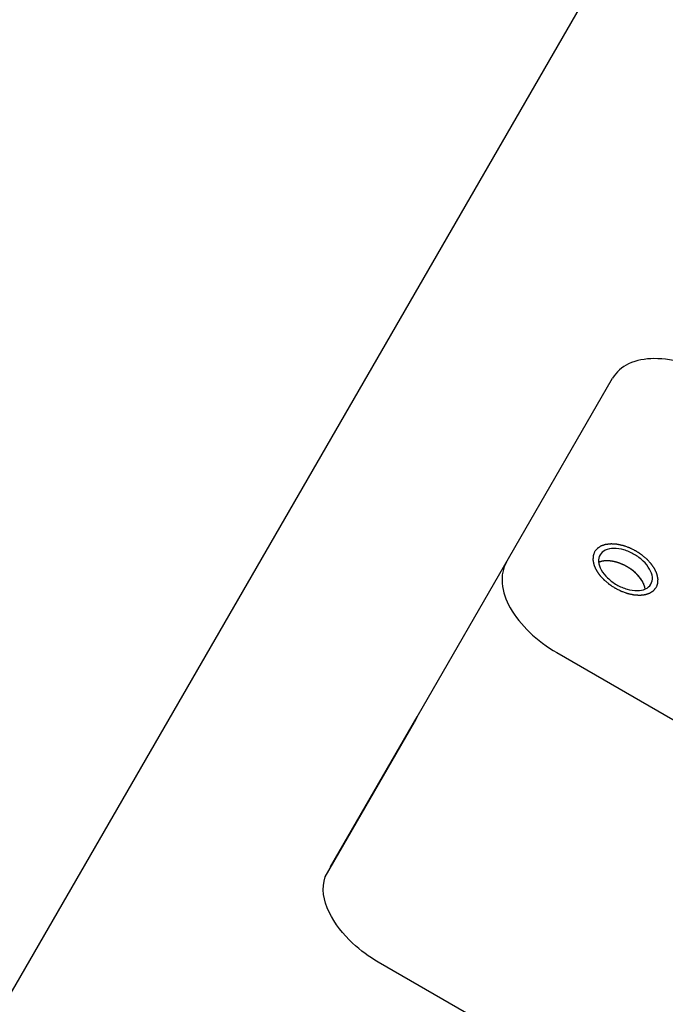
# Model space of a CAD drawing. Header units: millimetres. Extents: x 0 to 7560, y 0 to 5346.
# Tile 75 of 149: x 1392 to 1429, y 3835 to 3890. Entities that reach past the tile are written whole.
import ezdxf

# ---------------------------------------------------------------- set-up
doc = ezdxf.new("R2010")
doc.units = ezdxf.units.MM
for name, color, linetype in [('A2200401_ABL710', 7, 'Continuous'), ('A2300501_ABL733', 7, 'Continuous'), ('CSH-ST-M4-20_PBL768', 7, 'Continuous'), ('M2200901_PBL711', 7, 'Continuous'), ('M2302001_PBL786', 7, 'Continuous'), ('M2302601_PBL749', 7, 'Continuous'), ('TOP_VIEW_VBL707', 7, 'Continuous')]:
    doc.layers.add(name, color=color, linetype=linetype)

# ---------------------------------------------------------------- blocks, each defined once
blk = doc.blocks.new('M2200901_PBL711', base_point=(1763.698, 3559.091))
at = {"layer": 'M2200901_PBL711', "color": 7}
blk.add_line((1677.087, 3374.751), (1863.884, 3698.292), dxfattribs=at)
blk = doc.blocks.new('A2200401_ABL710', base_point=(1762.926, 3559.091))
at = {"layer": 'M2200901_PBL711'}
blk.add_blockref('M2200901_PBL711', (1763.698, 3559.091), dxfattribs=at)
blk = doc.blocks.new('M2302601_PBL749', base_point=(1746.498, 3415.627))
at = {"layer": 'M2302601_PBL749', "color": 7}
for p, q in [((1725.331, 3434.312), (1736.312, 3453.332)), ((1733.186, 3437.917), (1760.899, 3421.917)), ((1720.176, 3425.321), (1725.192, 3434.009)), ((1737.876, 3412.04), (1723.154, 3420.54))]:
    blk.add_line(p, q, dxfattribs=at)
blk.add_arc((1726.893, 3433.411), 1.803, 150.0408, 160.6339, dxfattribs=at)
for points, knots in [([(1742.134, 3453.415), (1741.578, 3453.736), (1740.443, 3454.232), (1738.738, 3454.512), (1737.248, 3454.282), (1736.513, 3453.679), (1736.312, 3453.332)], [0, 0, 0, 0, 0.30444, 0.580341, 0.809903, 1, 1, 1, 1]), ([(1738.464, 3441.758), (1738.53, 3441.873), (1738.581, 3442.182), (1738.401, 3442.646), (1738.039, 3443.087), (1737.539, 3443.456), (1736.969, 3443.705), (1736.406, 3443.798), (1735.915, 3443.722), (1735.672, 3443.523), (1735.606, 3443.408)], [0, 0, 0, 0, 0.095059, 0.209831, 0.34778, 0.5, 0.65222, 0.790169, 0.904941, 1, 1, 1, 1]), ([(1730.347, 3443), (1730.147, 3442.653), (1729.993, 3441.715), (1730.538, 3440.309), (1731.633, 3438.973), (1732.63, 3438.238), (1733.186, 3437.917)], [0, 0, 0, 0, 0.190097, 0.419659, 0.69556, 1, 1, 1, 1]), ([(1735.606, 3443.408), (1735.54, 3443.293), (1735.489, 3442.984), (1735.669, 3442.52), (1736.03, 3442.079), (1736.531, 3441.71), (1737.1, 3441.461), (1737.663, 3441.369), (1738.155, 3441.445), (1738.398, 3441.643), (1738.464, 3441.758)], [0, 0, 0, 0, 0.095059, 0.209831, 0.34778, 0.5, 0.65222, 0.790169, 0.904941, 1, 1, 1, 1]), ([(1723.154, 3420.54), (1722.635, 3420.839), (1721.107, 3421.909), (1719.731, 3424.056), (1720.176, 3425.321)], [0, 0, 0, 0, 0.308609, 1, 1, 1, 1])]:
    blk.add_open_spline(points, degree=3, knots=knots, dxfattribs=at)
at = {"layer": 'M2302601_PBL749', "color": 134}
for points in [[(1735.303, 3443.583), (1735.296, 3443.565), (1735.282, 3443.528), (1735.265, 3443.482), (1735.251, 3443.446), (1735.241, 3443.418), (1735.232, 3443.395), (1735.226, 3443.379), (1735.223, 3443.37), (1735.219, 3443.364), (1735.22, 3443.356), (1735.219, 3443.345), (1735.218, 3443.327), (1735.216, 3443.301), (1735.215, 3443.27), (1735.213, 3443.239), (1735.211, 3443.207), (1735.209, 3443.176), (1735.208, 3443.15), (1735.207, 3443.132), (1735.207, 3443.122), (1735.205, 3443.114), (1735.208, 3443.105), (1735.21, 3443.094), (1735.214, 3443.075), (1735.22, 3443.047), (1735.227, 3443.013), (1735.234, 3442.979), (1735.241, 3442.945), (1735.248, 3442.912), (1735.254, 3442.884), (1735.258, 3442.864), (1735.26, 3442.853), (1735.261, 3442.844), (1735.266, 3442.835), (1735.271, 3442.824), (1735.28, 3442.803), (1735.294, 3442.773), (1735.309, 3442.738), (1735.325, 3442.702), (1735.341, 3442.666), (1735.357, 3442.631), (1735.37, 3442.601), (1735.379, 3442.58), (1735.384, 3442.569), (1735.388, 3442.56), (1735.394, 3442.551), (1735.402, 3442.539), (1735.416, 3442.519), (1735.435, 3442.49), (1735.458, 3442.455), (1735.482, 3442.42), (1735.505, 3442.385), (1735.529, 3442.351), (1735.548, 3442.322), (1735.562, 3442.301), (1735.57, 3442.29), (1735.575, 3442.281), (1735.583, 3442.273), (1735.593, 3442.261), (1735.611, 3442.242), (1735.636, 3442.214), (1735.667, 3442.181), (1735.707, 3442.136), (1735.748, 3442.092), (1735.783, 3442.053), (1735.801, 3442.033), (1735.811, 3442.022), (1735.818, 3442.013), (1735.828, 3442.006), (1735.839, 3441.996), (1735.861, 3441.978), (1735.903, 3441.942), (1735.963, 3441.891), (1736.023, 3441.84), (1736.066, 3441.804), (1736.087, 3441.786), (1736.099, 3441.776), (1736.107, 3441.768), (1736.118, 3441.761), (1736.132, 3441.752), (1736.156, 3441.736), (1736.19, 3441.713), (1736.232, 3441.686), (1736.287, 3441.65), (1736.342, 3441.614), (1736.39, 3441.582), (1736.414, 3441.566), (1736.428, 3441.557), (1736.438, 3441.55), (1736.449, 3441.545), (1736.464, 3441.537), (1736.489, 3441.525), (1736.54, 3441.499), (1736.612, 3441.463), (1736.685, 3441.426), (1736.735, 3441.401), (1736.761, 3441.388), (1736.775, 3441.381), (1736.786, 3441.375), (1736.797, 3441.371), (1736.812, 3441.366), (1736.838, 3441.357), (1736.89, 3441.338), (1736.965, 3441.311), (1737.039, 3441.284), (1737.091, 3441.266), (1737.117, 3441.256), (1737.132, 3441.251), (1737.143, 3441.246), (1737.154, 3441.245), (1737.169, 3441.241), (1737.195, 3441.236), (1737.246, 3441.224), (1737.305, 3441.211), (1737.364, 3441.198), (1737.408, 3441.189), (1737.445, 3441.181), (1737.471, 3441.175), (1737.485, 3441.172), (1737.497, 3441.169), (1737.507, 3441.169), (1737.521, 3441.167), (1737.546, 3441.166), (1737.596, 3441.162), (1737.653, 3441.158), (1737.71, 3441.154), (1737.752, 3441.151), (1737.788, 3441.149), (1737.813, 3441.147), (1737.827, 3441.146), (1737.838, 3441.145), (1737.847, 3441.147), (1737.86, 3441.148), (1737.882, 3441.15), (1737.914, 3441.153), (1737.952, 3441.157), (1737.99, 3441.161), (1738.028, 3441.165), (1738.066, 3441.169), (1738.098, 3441.173), (1738.12, 3441.175), (1738.133, 3441.177), (1738.143, 3441.177), (1738.15, 3441.18), (1738.161, 3441.184), (1738.18, 3441.19), (1738.208, 3441.199), (1738.241, 3441.209), (1738.273, 3441.22), (1738.306, 3441.231), (1738.339, 3441.241), (1738.366, 3441.25), (1738.386, 3441.257), (1738.396, 3441.26), (1738.405, 3441.262), (1738.411, 3441.267), (1738.42, 3441.273), (1738.435, 3441.283), (1738.457, 3441.297), (1738.483, 3441.314), (1738.51, 3441.331), (1738.536, 3441.348), (1738.562, 3441.365), (1738.584, 3441.379), (1738.599, 3441.389), (1738.608, 3441.395), (1738.615, 3441.398), (1738.619, 3441.405), (1738.626, 3441.412), (1738.637, 3441.426), (1738.653, 3441.445), (1738.672, 3441.468), (1738.697, 3441.499), (1738.729, 3441.537), (1738.754, 3441.568), (1738.767, 3441.583)], [(1738.767, 3441.583), (1738.774, 3441.601), (1738.788, 3441.638), (1738.805, 3441.684), (1738.819, 3441.72), (1738.829, 3441.748), (1738.838, 3441.771), (1738.844, 3441.787), (1738.847, 3441.796), (1738.85, 3441.803), (1738.85, 3441.811), (1738.851, 3441.821), (1738.852, 3441.839), (1738.853, 3441.865), (1738.855, 3441.896), (1738.857, 3441.928), (1738.858, 3441.959), (1738.86, 3441.99), (1738.861, 3442.016), (1738.863, 3442.034), (1738.863, 3442.045), (1738.864, 3442.052), (1738.862, 3442.061), (1738.859, 3442.072), (1738.855, 3442.092), (1738.849, 3442.12), (1738.842, 3442.153), (1738.835, 3442.187), (1738.828, 3442.221), (1738.822, 3442.255), (1738.816, 3442.283), (1738.812, 3442.302), (1738.809, 3442.314), (1738.808, 3442.322), (1738.803, 3442.331), (1738.798, 3442.343), (1738.789, 3442.363), (1738.776, 3442.393), (1738.76, 3442.429), (1738.744, 3442.464), (1738.729, 3442.5), (1738.713, 3442.535), (1738.7, 3442.565), (1738.691, 3442.586), (1738.685, 3442.598), (1738.682, 3442.607), (1738.675, 3442.615), (1738.668, 3442.627), (1738.654, 3442.647), (1738.634, 3442.676), (1738.611, 3442.711), (1738.588, 3442.746), (1738.564, 3442.781), (1738.541, 3442.816), (1738.521, 3442.845), (1738.508, 3442.865), (1738.5, 3442.877), (1738.494, 3442.885), (1738.486, 3442.894), (1738.476, 3442.905), (1738.458, 3442.924), (1738.433, 3442.952), (1738.403, 3442.986), (1738.362, 3443.03), (1738.322, 3443.075), (1738.286, 3443.114), (1738.269, 3443.133), (1738.259, 3443.144), (1738.251, 3443.153), (1738.242, 3443.16), (1738.23, 3443.171), (1738.209, 3443.188), (1738.167, 3443.224), (1738.106, 3443.275), (1738.046, 3443.327), (1738.004, 3443.362), (1737.983, 3443.38), (1737.971, 3443.391), (1737.962, 3443.399), (1737.951, 3443.405), (1737.938, 3443.414), (1737.914, 3443.43), (1737.879, 3443.453), (1737.838, 3443.48), (1737.783, 3443.516), (1737.728, 3443.553), (1737.679, 3443.584), (1737.655, 3443.6), (1737.642, 3443.609), (1737.631, 3443.617), (1737.62, 3443.622), (1737.606, 3443.629), (1737.581, 3443.642), (1737.53, 3443.667), (1737.457, 3443.704), (1737.385, 3443.74), (1737.334, 3443.765), (1737.309, 3443.778), (1737.294, 3443.785), (1737.284, 3443.791), (1737.272, 3443.795), (1737.257, 3443.8), (1737.231, 3443.81), (1737.179, 3443.828), (1737.105, 3443.855), (1737.03, 3443.882), (1736.978, 3443.901), (1736.952, 3443.91), (1736.937, 3443.915), (1736.926, 3443.92), (1736.915, 3443.922), (1736.9, 3443.925), (1736.875, 3443.931), (1736.823, 3443.942), (1736.764, 3443.955), (1736.706, 3443.968), (1736.661, 3443.978), (1736.625, 3443.986), (1736.599, 3443.991), (1736.584, 3443.995), (1736.573, 3443.998), (1736.562, 3443.998), (1736.548, 3443.999), (1736.523, 3444), (1736.474, 3444.004), (1736.417, 3444.008), (1736.36, 3444.012), (1736.317, 3444.015), (1736.282, 3444.017), (1736.257, 3444.019), (1736.243, 3444.02), (1736.231, 3444.021), (1736.222, 3444.02), (1736.21, 3444.019), (1736.187, 3444.016), (1736.156, 3444.013), (1736.118, 3444.009), (1736.08, 3444.005), (1736.041, 3444.001), (1736.003, 3443.997), (1735.972, 3443.993), (1735.949, 3443.991), (1735.937, 3443.99), (1735.927, 3443.989), (1735.919, 3443.986), (1735.908, 3443.983), (1735.889, 3443.976), (1735.862, 3443.968), (1735.829, 3443.957), (1735.796, 3443.946), (1735.763, 3443.935), (1735.731, 3443.925), (1735.703, 3443.916), (1735.684, 3443.91), (1735.673, 3443.906), (1735.664, 3443.904), (1735.658, 3443.899), (1735.65, 3443.894), (1735.634, 3443.884), (1735.612, 3443.869), (1735.586, 3443.852), (1735.56, 3443.835), (1735.534, 3443.819), (1735.507, 3443.802), (1735.485, 3443.787), (1735.47, 3443.778), (1735.461, 3443.772), (1735.454, 3443.768), (1735.45, 3443.762), (1735.444, 3443.754), (1735.433, 3443.741), (1735.417, 3443.721), (1735.398, 3443.698), (1735.372, 3443.668), (1735.341, 3443.629), (1735.315, 3443.598), (1735.303, 3443.583)]]:
    blk.add_open_spline(points, degree=3, knots=[0, 0, 0, 0, 0.015625, 0.03125, 0.039062, 0.046875, 0.054688, 0.058594, 0.060547, 0.0625, 0.064453, 0.066406, 0.070312, 0.078125, 0.085938, 0.09375, 0.101562, 0.109375, 0.117188, 0.121094, 0.123047, 0.125, 0.126953, 0.128906, 0.132812, 0.140625, 0.148438, 0.15625, 0.164062, 0.171875, 0.179688, 0.183594, 0.185547, 0.1875, 0.189453, 0.191406, 0.195312, 0.203125, 0.210938, 0.21875, 0.226562, 0.234375, 0.242188, 0.246094, 0.248047, 0.25, 0.251953, 0.253906, 0.257812, 0.265625, 0.273438, 0.28125, 0.289062, 0.296875, 0.304688, 0.308594, 0.310547, 0.3125, 0.314453, 0.316406, 0.320312, 0.328125, 0.335938, 0.34375, 0.359375, 0.367188, 0.371094, 0.373047, 0.375, 0.376953, 0.378906, 0.382812, 0.390625, 0.40625, 0.421875, 0.429688, 0.433594, 0.435547, 0.4375, 0.439453, 0.441406, 0.445312, 0.453125, 0.460938, 0.46875, 0.484375, 0.492188, 0.496094, 0.498047, 0.5, 0.501953, 0.503906, 0.507812, 0.515625, 0.53125, 0.546875, 0.554688, 0.558594, 0.560547, 0.5625, 0.564453, 0.566406, 0.570312, 0.578125, 0.59375, 0.609375, 0.617188, 0.621094, 0.623047, 0.625, 0.626953, 0.628906, 0.632812, 0.640625, 0.65625, 0.664062, 0.671875, 0.679688, 0.683594, 0.685547, 0.6875, 0.689453, 0.691406, 0.695312, 0.703125, 0.71875, 0.726562, 0.734375, 0.742188, 0.746094, 0.748047, 0.75, 0.751953, 0.753906, 0.757812, 0.765625, 0.773438, 0.78125, 0.789062, 0.796875, 0.804688, 0.808594, 0.810547, 0.8125, 0.814453, 0.816406, 0.820312, 0.828125, 0.835938, 0.84375, 0.851562, 0.859375, 0.867188, 0.871094, 0.873047, 0.875, 0.876953, 0.878906, 0.882812, 0.890625, 0.898438, 0.90625, 0.914062, 0.921875, 0.929688, 0.933594, 0.935547, 0.9375, 0.939453, 0.941406, 0.945312, 0.953125, 0.960938, 0.96875, 0.984375, 1, 1, 1, 1], dxfattribs=at)
blk = doc.blocks.new('CSH-ST-M4-20_PBL768', base_point=(1736.839, 3442.285))
at = {"layer": 'CSH-ST-M4-20_PBL768', "color": 134}
for p, q in [((1736.13, 3443.069), (1736.118, 3443.07)), ((1736.459, 3443.014), (1736.455, 3443.015)), ((1736.797, 3442.902), (1736.794, 3442.903)), ((1737.128, 3442.739), (1737.123, 3442.742)), ((1737.432, 3442.535), (1737.43, 3442.537)), ((1737.698, 3442.296), (1737.696, 3442.299)), ((1737.914, 3442.032), (1737.908, 3442.042))]:
    blk.add_line(p, q, dxfattribs=at)
at = {"layer": 'CSH-ST-M4-20_PBL768', "color": 7}
blk.add_arc((1736.892, 3441.274), 1.269, 21.2988, 23.21, dxfattribs=at)
for points, knots in [([(1735.781, 3443.059), (1735.76, 3443.056), (1735.678, 3443.041), (1735.598, 3443.017), (1735.542, 3442.994)], [0, 0, 0, 0, 0.260814, 1, 1, 1, 1]), ([(1736.043, 3443.074), (1736.02, 3443.074), (1735.933, 3443.075), (1735.845, 3443.069), (1735.781, 3443.059)], [0, 0, 0, 0, 0.259231, 1, 1, 1, 1]), ([(1738.137, 3441.496), (1738.135, 3441.515), (1738.121, 3441.597), (1738.096, 3441.677), (1738.073, 3441.735)], [0, 0, 0, 0, 0.23981, 1, 1, 1, 1])]:
    blk.add_open_spline(points, degree=3, knots=knots, dxfattribs=at)
at = {"layer": 'CSH-ST-M4-20_PBL768', "color": 134}
for points, knots in [([(1736.043, 3443.074), (1736.02, 3443.074), (1735.986, 3443.074), (1735.941, 3443.073), (1735.908, 3443.071), (1735.875, 3443.07), (1735.843, 3443.066), (1735.811, 3443.062), (1735.78, 3443.059), (1735.748, 3443.052), (1735.721, 3443.047), (1735.7, 3443.043), (1735.68, 3443.038), (1735.657, 3443.032), (1735.633, 3443.026), (1735.614, 3443.02), (1735.585, 3443.01), (1735.562, 3443.001), (1735.543, 3442.995)], [0, 0, 0, 0, 0.125, 0.1875, 0.25, 0.3125, 0.375, 0.4375, 0.5, 0.5625, 0.625, 0.65625, 0.6875, 0.75, 0.8125, 0.84375, 0.875, 1, 1, 1, 1]), ([(1736.118, 3443.07), (1736.116, 3443.07), (1736.112, 3443.07), (1736.107, 3443.07), (1736.101, 3443.071), (1736.095, 3443.071), (1736.091, 3443.071), (1736.087, 3443.072), (1736.084, 3443.072), (1736.078, 3443.072), (1736.072, 3443.072), (1736.067, 3443.073), (1736.064, 3443.073), (1736.061, 3443.073), (1736.058, 3443.073), (1736.052, 3443.073), (1736.047, 3443.073), (1736.043, 3443.074)], [0, 0, 0, 0, 0.125, 0.1875, 0.25, 0.3125, 0.375, 0.4375, 0.5, 0.5625, 0.625, 0.6875, 0.75, 0.8125, 0.84375, 0.875, 1, 1, 1, 1]), ([(1736.455, 3443.015), (1736.442, 3443.018), (1736.422, 3443.022), (1736.396, 3443.028), (1736.374, 3443.033), (1736.356, 3443.037), (1736.342, 3443.039), (1736.329, 3443.042), (1736.313, 3443.045), (1736.294, 3443.048), (1736.272, 3443.051), (1736.251, 3443.055), (1736.231, 3443.058), (1736.212, 3443.06), (1736.196, 3443.062), (1736.183, 3443.063), (1736.162, 3443.065), (1736.144, 3443.067), (1736.13, 3443.069)], [0, 0, 0, 0, 0.125, 0.1875, 0.25, 0.3125, 0.34375, 0.375, 0.4375, 0.5, 0.5625, 0.625, 0.6875, 0.75, 0.8125, 0.84375, 0.875, 1, 1, 1, 1]), ([(1736.794, 3442.903), (1736.781, 3442.908), (1736.761, 3442.916), (1736.735, 3442.927), (1736.712, 3442.935), (1736.694, 3442.941), (1736.68, 3442.947), (1736.667, 3442.951), (1736.65, 3442.957), (1736.631, 3442.963), (1736.609, 3442.97), (1736.58, 3442.98), (1736.544, 3442.99), (1736.501, 3443.003), (1736.473, 3443.01), (1736.459, 3443.014)], [0, 0, 0, 0, 0.125, 0.1875, 0.25, 0.3125, 0.34375, 0.375, 0.4375, 0.5, 0.5625, 0.625, 0.75, 0.875, 1, 1, 1, 1]), ([(1737.123, 3442.742), (1737.11, 3442.749), (1737.092, 3442.76), (1737.066, 3442.774), (1737.045, 3442.785), (1737.027, 3442.795), (1737.013, 3442.802), (1737.001, 3442.808), (1736.985, 3442.816), (1736.966, 3442.826), (1736.944, 3442.836), (1736.927, 3442.845), (1736.912, 3442.852), (1736.899, 3442.858), (1736.883, 3442.865), (1736.867, 3442.872), (1736.853, 3442.878), (1736.83, 3442.888), (1736.812, 3442.896), (1736.797, 3442.902)], [0, 0, 0, 0, 0.125, 0.1875, 0.25, 0.3125, 0.34375, 0.375, 0.4375, 0.5, 0.5625, 0.625, 0.65625, 0.6875, 0.75, 0.8125, 0.84375, 0.875, 1, 1, 1, 1]), ([(1737.43, 3442.537), (1737.418, 3442.545), (1737.404, 3442.556), (1737.387, 3442.569), (1737.375, 3442.578), (1737.359, 3442.589), (1737.34, 3442.603), (1737.322, 3442.616), (1737.304, 3442.628), (1737.287, 3442.64), (1737.266, 3442.653), (1737.25, 3442.664), (1737.237, 3442.673), (1737.224, 3442.68), (1737.209, 3442.69), (1737.194, 3442.699), (1737.182, 3442.707), (1737.167, 3442.716), (1737.15, 3442.726), (1737.135, 3442.735), (1737.128, 3442.739)], [0, 0, 0, 0, 0.125, 0.15625, 0.1875, 0.25, 0.3125, 0.375, 0.4375, 0.5, 0.5625, 0.625, 0.65625, 0.6875, 0.75, 0.8125, 0.84375, 0.875, 0.9375, 1, 1, 1, 1]), ([(1737.696, 3442.299), (1737.686, 3442.309), (1737.674, 3442.321), (1737.66, 3442.335), (1737.649, 3442.346), (1737.636, 3442.359), (1737.619, 3442.375), (1737.604, 3442.389), (1737.588, 3442.403), (1737.574, 3442.417), (1737.556, 3442.432), (1737.533, 3442.452), (1737.503, 3442.477), (1737.468, 3442.507), (1737.444, 3442.525), (1737.432, 3442.535)], [0, 0, 0, 0, 0.125, 0.15625, 0.1875, 0.25, 0.3125, 0.375, 0.4375, 0.5, 0.5625, 0.625, 0.75, 0.875, 1, 1, 1, 1]), ([(1737.908, 3442.042), (1737.9, 3442.053), (1737.891, 3442.066), (1737.88, 3442.081), (1737.872, 3442.092), (1737.861, 3442.106), (1737.849, 3442.123), (1737.837, 3442.138), (1737.824, 3442.153), (1737.813, 3442.168), (1737.798, 3442.185), (1737.784, 3442.202), (1737.771, 3442.218), (1737.757, 3442.232), (1737.747, 3442.245), (1737.737, 3442.255), (1737.721, 3442.272), (1737.709, 3442.285), (1737.698, 3442.296)], [0, 0, 0, 0, 0.125, 0.15625, 0.1875, 0.25, 0.3125, 0.375, 0.4375, 0.5, 0.5625, 0.625, 0.6875, 0.75, 0.8125, 0.84375, 0.875, 1, 1, 1, 1]), ([(1737.955, 3441.969), (1737.954, 3441.971), (1737.952, 3441.974), (1737.949, 3441.979), (1737.946, 3441.984), (1737.943, 3441.989), (1737.941, 3441.992), (1737.939, 3441.995), (1737.937, 3441.998), (1737.934, 3442.003), (1737.931, 3442.008), (1737.928, 3442.012), (1737.926, 3442.015), (1737.925, 3442.017), (1737.923, 3442.02), (1737.919, 3442.025), (1737.917, 3442.029), (1737.914, 3442.032)], [0, 0, 0, 0, 0.125, 0.1875, 0.25, 0.3125, 0.375, 0.4375, 0.5, 0.5625, 0.625, 0.6875, 0.75, 0.8125, 0.84375, 0.875, 1, 1, 1, 1]), ([(1738.137, 3441.497), (1738.134, 3441.516), (1738.129, 3441.539), (1738.125, 3441.567), (1738.12, 3441.586), (1738.113, 3441.61), (1738.107, 3441.634), (1738.102, 3441.653), (1738.095, 3441.673), (1738.089, 3441.692), (1738.082, 3441.712), (1738.077, 3441.726), (1738.07, 3441.742), (1738.062, 3441.762), (1738.051, 3441.788), (1738.038, 3441.819), (1738.022, 3441.848), (1738.01, 3441.872), (1738, 3441.892), (1737.988, 3441.913), (1737.973, 3441.939), (1737.961, 3441.959), (1737.955, 3441.969)], [0, 0, 0, 0, 0.125, 0.15625, 0.1875, 0.25, 0.3125, 0.34375, 0.375, 0.4375, 0.46875, 0.5, 0.53125, 0.5625, 0.625, 0.6875, 0.75, 0.8125, 0.84375, 0.875, 0.9375, 1, 1, 1, 1])]:
    blk.add_open_spline(points, degree=3, knots=knots, dxfattribs=at)
at = {"layer": 'CSH-ST-M4-20_PBL768', "color": 7}
for points in [[(1737.955, 3441.969), (1737.757, 3442.29), (1737.163, 3442.805), (1736.42, 3443.062), (1736.043, 3443.074)], [(1738.057, 3441.774), (1738.029, 3441.842), (1737.994, 3441.907), (1737.955, 3441.969)]]:
    blk.add_open_spline(points, degree=3, dxfattribs=at)
blk = doc.blocks.new('M2302001_PBL786', base_point=(1722.897, 3430.081))
at = {"layer": 'M2302001_PBL786', "color": 7}
for p, q in [((1720.464, 3425.881), (1725.331, 3434.312)), ((1720.481, 3425.85), (1720.464, 3425.881))]:
    blk.add_line(p, q, dxfattribs=at)
blk = doc.blocks.new('A2300501_ABL733', base_point=(1790.246, 3516.306))
at = {"layer": 'CSH-ST-M4-20_PBL768'}
blk.add_blockref('CSH-ST-M4-20_PBL768', (1736.839, 3442.285), dxfattribs=at)
at = {"layer": 'M2302001_PBL786'}
blk.add_blockref('M2302001_PBL786', (1722.897, 3430.081), dxfattribs=at)
at = {"layer": 'M2302601_PBL749'}
blk.add_blockref('M2302601_PBL749', (1746.498, 3415.627), dxfattribs=at)
blk = doc.blocks.new('TOP_VIEW_VBL707', base_point=(2149.541, 3969.91))
at = {"layer": 'A2200401_ABL710'}
blk.add_blockref('A2200401_ABL710', (1762.926, 3559.091), dxfattribs=at)
at = {"layer": 'A2300501_ABL733'}
blk.add_blockref('A2300501_ABL733', (1790.246, 3516.306), dxfattribs=at)

msp = doc.modelspace()

# ---------------------------------------------------------------- block references
at = {"layer": 'TOP_VIEW_VBL707'}
msp.add_blockref('TOP_VIEW_VBL707', (1838.846, 4386.364), dxfattribs=at)

doc.saveas('drawing.dxf')
